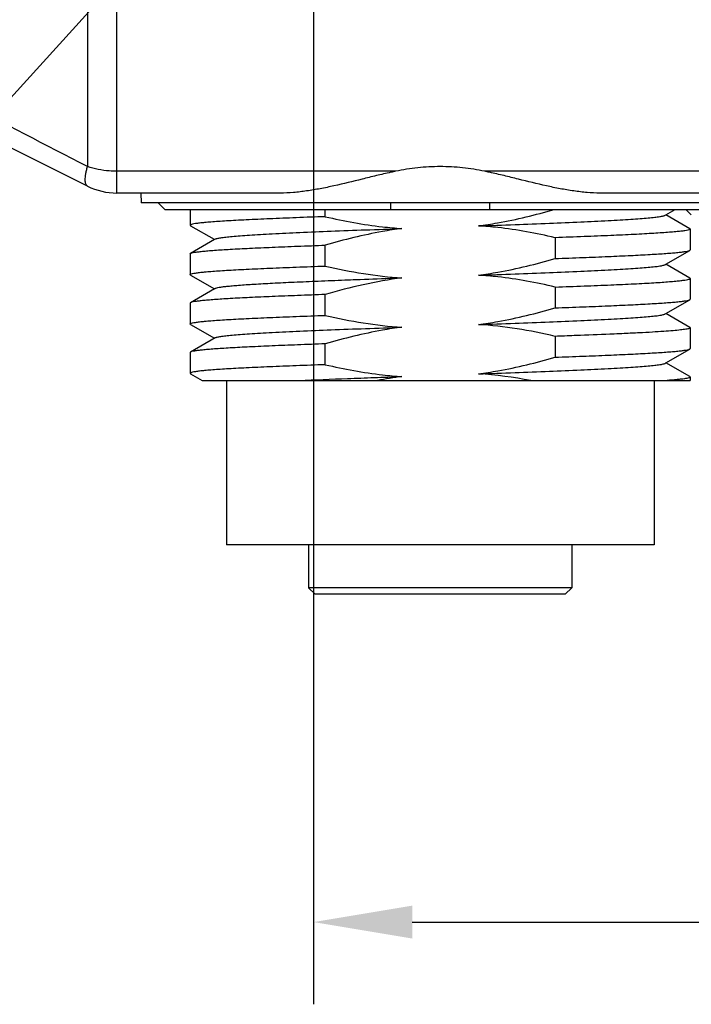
# Model space of a CAD drawing. Header units: millimetres. Extents: x 91 to 530, y 134 to 288.
# Tile 2 of 31: x 119 to 139, y 154 to 184. Entities that reach past the tile are written whole.
import ezdxf

# ---------------------------------------------------------------- set-up
doc = ezdxf.new("R2010")
doc.units = ezdxf.units.MM
doc.header["$LTSCALE"] = 32.67
doc.header["$PDMODE"] = 3
doc.header["$PDSIZE"] = 8
doc.layers.get('0').update_dxf_attribs({"linetype": 'CONTINUOUS'})
doc.layers.get('Defpoints').update_dxf_attribs({"linetype": 'CONTINUOUS'})
doc.layers.add('00_COMPONENTS', color=7, linetype='CONTINUOUS')
doc.layers.add('51__DRAFT_DIMS', color=7, linetype='CONTINUOUS')
doc.styles.get("Standard").update_dxf_attribs({"font": 'Roboto-Regular.ttf'})
doc.dimstyles.new('DIMSTYLE_2', dxfattribs={"dimtxt": 3, "dimasz": 3, "dimexe": 2.5, "dimexo": 0.5, "dimgap": 0.75, "dimtad": 1, "dimdsep": 46, "dimtxsty": 'STANDARD', "dimblk": '_FILLED', "dimblk1": '_FILLED', "dimblk2": '_FILLED', "dimcen": 0.09, "dimclrt": 3, "dimazin": 2, "dimtp": 0.3, "dimtm": 0.3, "dimtfac": 1, "dimtofl": 0, "dimtmove": 0, "dimatfit": 3, "dimldrblk": '_FILLED', "dimfxl": 1, "dimtolj": 1, "dimarcsym": 0})
doc.dimstyles.new('DIMSTYLE_4', dxfattribs={"dimtxt": 3, "dimasz": 3, "dimexe": 2.5, "dimexo": 0.5, "dimtad": 1, "dimdsep": 46, "dimtxsty": 'STANDARD', "dimblk": '_FILLED', "dimblk1": '_FILLED', "dimblk2": '_FILLED', "dimcen": 0.09, "dimclrt": 3, "dimazin": 2, "dimtp": 0.1, "dimtm": 0.1, "dimtfac": 1, "dimtofl": 0, "dimtmove": 0, "dimatfit": 1, "dimldrblk": '_FILLED', "dimfxl": 1, "dimtolj": 1, "dimarcsym": 0})

# ---------------------------------------------------------------- blocks, each defined once
blk = doc.blocks.new('_FILLED')
at = {"color": 0, "linetype": 'ByBlock'}
blk.add_solid([(0, 0), (-1, 0.1667), (-1, -0.1667)], dxfattribs=at)
blk = doc.blocks.new('*D4')
at = {"layer": '51__DRAFT_DIMS', "color": 0, "lineweight": -2}
for p, q in [((127.495, 184.069), (127.495, 153.74)), ((167.195, 184.069), (167.195, 153.74)), ((130.495, 156.24), (164.195, 156.24))]:
    blk.add_line(p, q, dxfattribs=at)
at = {"layer": 'Defpoints', "color": 0}
for p in [(127.495, 184.569), (167.195, 184.569), (167.195, 156.24)]:
    blk.add_point(p, dxfattribs=at)
at = {"layer": '51__DRAFT_DIMS', "color": 0, "linetype": 'ByBlock', "lineweight": -2, "xscale": 3, "yscale": 3, "zscale": 3, "rotation": 180}
blk.add_blockref('_FILLED', (127.495, 156.24), dxfattribs=at)
at = {"layer": '51__DRAFT_DIMS', "color": 0, "linetype": 'ByBlock', "lineweight": -2, "xscale": 3, "yscale": 3, "zscale": 3}
blk.add_blockref('_FILLED', (167.195, 156.24), dxfattribs=at)
at = {"layer": '51__DRAFT_DIMS', "color": 3, "insert": (147.313, 160.99), "char_height": 3, "attachment_point": 2, "line_spacing_factor": 0.9}
blk.add_mtext('\\A1;39.7', dxfattribs=at)
blk = doc.blocks.new('*D6')
at = {"layer": '51__DRAFT_DIMS', "color": 0, "lineweight": -2}
for p in [(126.824, 190.718), (90.507, 175.271)]:
    blk.add_line(p, (112.815, 175.271), dxfattribs=at)
at = {"layer": 'Defpoints', "color": 0}
for p in [(128.839, 192.94), (126.152, 189.977)]:
    blk.add_point(p, dxfattribs=at)
at = {"layer": '51__DRAFT_DIMS', "color": 0, "linetype": 'ByBlock', "lineweight": -2, "xscale": 3, "yscale": 3, "zscale": 3, "rotation": 47.79327112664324}
blk.add_blockref('_FILLED', (128.839, 192.94), dxfattribs=at)
at = {"layer": '51__DRAFT_DIMS', "color": 3, "insert": (105.775, 179.896), "char_height": 3, "attachment_point": 3, "line_spacing_factor": 0.9}
blk.add_mtext('\\A1;{2-M4{\\fgdt;x}4}', dxfattribs=at)

msp = doc.modelspace()

# ---------------------------------------------------------------- linework, layer by layer
at = {"layer": '00_COMPONENTS', "color": 4}
for p, q in [((120.623, 213.347), (120.623, 179.213)), ((121.518, 178.408), (121.518, 212.211)), ((129.992, 179.071), (121.518, 179.071)), ((161.992, 179.071), (132.699, 179.071))]:
    msp.add_line(p, q, dxfattribs=at)
at = {"layer": '00_COMPONENTS', "color": 7}
for p, q in [((120.623, 178.619), (113.045, 182.408)), ((126.487, 178.408), (121.518, 178.408)), ((122.245, 178.408), (122.253, 178.108)), ((158.487, 178.408), (136.204, 178.408)), ((172.438, 178.108), (122.253, 178.108)), ((122.776, 178.108), (122.979, 177.908)), ((122.979, 177.908), (139.712, 177.908)), ((123.745, 177.908), (123.745, 177.429)), ((127.853, 177.69), (127.853, 177.908)), ((129.845, 177.908), (129.845, 178.108)), ((132.845, 178.108), (132.845, 177.908)), ((138.208, 177.745), (138.49, 177.908)), ((138.817, 177.908), (138.979, 177.749)), ((138.183, 177.731), (138.208, 177.745)), ((138.934, 177.325), (138.208, 177.745)), ((123.757, 177.416), (124.472, 177.002)), ((138.945, 177.312), (138.945, 176.678)), ((124.484, 176.995), (123.757, 176.575)), ((124.472, 177.002), (124.484, 176.995)), ((124.509, 177.01), (124.484, 176.995)), ((134.838, 177.051), (134.838, 176.417)), ((127.853, 176.189), (127.853, 176.823)), ((138.207, 176.245), (138.934, 176.665)), ((123.745, 176.562), (123.745, 175.928)), ((138.182, 176.23), (138.207, 176.245)), ((138.934, 175.824), (138.207, 176.245)), ((123.757, 175.915), (124.483, 175.495)), ((128.442, 175.765), (128.45, 175.766)), ((129.821, 175.816), (129.848, 175.817)), ((129.848, 175.817), (130.179, 175.829)), ((138.945, 175.811), (138.945, 175.178)), ((124.483, 175.495), (123.757, 175.075)), ((124.508, 175.509), (124.483, 175.495)), ((134.838, 175.55), (134.838, 174.917)), ((127.853, 174.689), (127.853, 175.323)), ((138.207, 174.745), (138.934, 175.165)), ((123.745, 175.062), (123.745, 174.428)), ((138.183, 174.731), (138.207, 174.745)), ((138.935, 174.324), (138.207, 174.745)), ((123.757, 174.415), (124.484, 173.994)), ((138.945, 174.312), (138.945, 173.678)), ((124.509, 174.009), (123.757, 173.574)), ((134.838, 174.051), (134.838, 173.417)), ((136.949, 174.135), (136.94, 174.134)), ((127.853, 173.189), (127.853, 173.822)), ((138.208, 173.245), (138.934, 173.665)), ((123.745, 173.561), (123.745, 172.928)), ((138.182, 173.23), (138.208, 173.245)), ((138.934, 172.825), (138.208, 173.245)), ((123.757, 172.915), (124.114, 172.708)), ((138.945, 172.811), (138.945, 172.708)), ((124.114, 172.708), (138.945, 172.708)), ((124.845, 172.708), (124.845, 167.708)), ((137.845, 172.708), (137.845, 167.708)), ((137.845, 167.708), (124.845, 167.708)), ((127.345, 167.708), (127.345, 166.408)), ((135.345, 167.708), (135.345, 166.408)), ((127.545, 166.208), (127.345, 166.408)), ((135.345, 166.408), (127.345, 166.408)), ((135.145, 166.208), (127.546, 166.208)), ((135.145, 166.208), (135.345, 166.408))]:
    msp.add_line(p, q, dxfattribs=at)
for centre, radius, start, end in [((132.763, 165.788), 13.569, 101.7849, 102.416), ((129.928, 165.788), 13.569, 77.584, 78.2151), ((121.518, 180.408), 2, 243.4349, 270), ((131.988, 159.271), 13.677, 97.5833, 100.7516)]:
    msp.add_arc(centre, radius, start, end, dxfattribs=at)
at = {"layer": '00_COMPONENTS', "color": 4}
for points, knots in [([(120.623, 179.213), (119.356, 179.867), (116.828, 181.175), (114.304, 182.491), (113.045, 183.151)], [0, 0, 0, 0, 0.50085, 1, 1, 1, 1]), ([(120.623, 178.619), (120.618, 178.622), (120.607, 178.629), (120.587, 178.65), (120.569, 178.687), (120.558, 178.743), (120.554, 178.813), (120.559, 178.896), (120.572, 178.992), (120.594, 179.099), (120.613, 179.174), (120.623, 179.213)], [0, 0, 0, 0, 0.030201, 0.061941, 0.134726, 0.22556, 0.337465, 0.471377, 0.627103, 0.803759, 1, 1, 1, 1]), ([(121.518, 179.071), (121.44, 179.071), (121.138, 179.083), (120.837, 179.141), (120.623, 179.213)], [0, 0, 0, 0, 0.255048, 1, 1, 1, 1])]:
    msp.add_open_spline(points, degree=3, knots=knots, dxfattribs=at)
at = {"layer": '00_COMPONENTS', "color": 7}
for points, knots in [([(129.845, 179.04), (129.698, 179.007), (129.406, 178.938), (128.831, 178.795), (128.264, 178.655), (127.702, 178.538), (127.29, 178.469), (126.886, 178.421), (126.618, 178.408), (126.487, 178.408)], [0, 0, 0, 0, 0.13211, 0.262851, 0.518974, 0.643672, 0.765637, 0.884508, 1, 1, 1, 1]), ([(132.699, 179.071), (132.478, 179.117), (132.028, 179.188), (131.345, 179.225), (130.663, 179.188), (130.213, 179.117), (129.992, 179.071)], [0, 0, 0, 0, 0.249278, 0.5, 0.750722, 1, 1, 1, 1]), ([(136.204, 178.408), (136.072, 178.408), (135.805, 178.421), (135.401, 178.469), (134.989, 178.538), (134.427, 178.655), (133.86, 178.795), (133.285, 178.938), (132.993, 179.007), (132.845, 179.04)], [0, 0, 0, 0, 0.115492, 0.234363, 0.356328, 0.481026, 0.737149, 0.86789, 1, 1, 1, 1]), ([(132.508, 177.411), (132.703, 177.437), (133.478, 177.558), (134.243, 177.743), (134.808, 177.908)], [0, 0, 0, 0, 0.250079, 1, 1, 1, 1]), ([(127.853, 177.69), (127.557, 177.68), (126.993, 177.658), (126.193, 177.626), (125.583, 177.599), (125.148, 177.577), (124.863, 177.561), (124.609, 177.544), (124.386, 177.528), (124.196, 177.511), (124.039, 177.495), (123.916, 177.48), (123.827, 177.465), (123.775, 177.451), (123.751, 177.44), (123.745, 177.432), (123.745, 177.429)], [0, 0, 0, 0, 0.215189, 0.410592, 0.582572, 0.658764, 0.727945, 0.789797, 0.844035, 0.890412, 0.928716, 0.958786, 0.980527, 0.993977, 0.99775, 1, 1, 1, 1]), ([(127.853, 177.69), (128.426, 177.554), (129.201, 177.412), (129.983, 177.342), (130.18, 177.329)], [0, 0, 0, 0, 0.749903, 1, 1, 1, 1]), ([(132.511, 177.411), (132.881, 177.424), (133.6, 177.45), (134.636, 177.489), (135.579, 177.529), (136.296, 177.563), (136.804, 177.59), (137.129, 177.609), (137.413, 177.629), (137.654, 177.649), (137.852, 177.669), (138.004, 177.688), (138.102, 177.705), (138.157, 177.719), (138.176, 177.727), (138.183, 177.731)], [0, 0, 0, 0, 0.195281, 0.379331, 0.546959, 0.693661, 0.757854, 0.815285, 0.865506, 0.908211, 0.943184, 0.970226, 0.989159, 0.995575, 1, 1, 1, 1]), ([(123.745, 177.429), (123.745, 177.428), (123.747, 177.422), (123.753, 177.418), (123.757, 177.416)], [0, 0, 0, 0, 0.18671, 1, 1, 1, 1]), ([(124.509, 177.01), (124.516, 177.014), (124.536, 177.022), (124.59, 177.036), (124.688, 177.053), (124.841, 177.072), (125.039, 177.091), (125.281, 177.111), (125.566, 177.131), (125.891, 177.151), (126.398, 177.178), (127.114, 177.211), (128.058, 177.251), (129.092, 177.291), (129.81, 177.316), (130.179, 177.329)], [0, 0, 0, 0, 0.004422, 0.010821, 0.029743, 0.056847, 0.091988, 0.134889, 0.185211, 0.242596, 0.306676, 0.453328, 0.621048, 0.80494, 1, 1, 1, 1]), ([(130.18, 177.329), (129.983, 177.303), (129.198, 177.18), (128.424, 176.99), (127.853, 176.823)], [0, 0, 0, 0, 0.250079, 1, 1, 1, 1]), ([(134.838, 177.051), (134.264, 177.187), (133.488, 177.329), (132.704, 177.399), (132.508, 177.411)], [0, 0, 0, 0, 0.749901, 1, 1, 1, 1]), ([(138.945, 177.312), (138.945, 177.309), (138.94, 177.301), (138.916, 177.289), (138.863, 177.276), (138.775, 177.26), (138.652, 177.245), (138.495, 177.229), (138.305, 177.213), (138.082, 177.197), (137.828, 177.181), (137.543, 177.164), (137.108, 177.142), (136.498, 177.114), (135.698, 177.082), (135.134, 177.061), (134.838, 177.051)], [0, 0, 0, 0, 0.002252, 0.006033, 0.019506, 0.041263, 0.071341, 0.109641, 0.156009, 0.210239, 0.272084, 0.341262, 0.417454, 0.589427, 0.784826, 1, 1, 1, 1]), ([(138.934, 177.325), (138.936, 177.324), (138.941, 177.321), (138.945, 177.316), (138.945, 177.312)], [0, 0, 0, 0, 0.33683, 1, 1, 1, 1]), ([(123.757, 176.575), (123.762, 176.578), (123.776, 176.584), (123.816, 176.595), (123.884, 176.608), (123.991, 176.623), (124.128, 176.638), (124.295, 176.654), (124.577, 176.676), (124.999, 176.702), (125.584, 176.732), (126.265, 176.763), (127.033, 176.793), (127.571, 176.813), (127.853, 176.823)], [0, 0, 0, 0, 0.004653, 0.011128, 0.029696, 0.055813, 0.089424, 0.130412, 0.178615, 0.29585, 0.439199, 0.606266, 0.794251, 1, 1, 1, 1]), ([(134.838, 176.417), (135.12, 176.427), (135.659, 176.447), (136.426, 176.477), (137.108, 176.508), (137.617, 176.534), (137.974, 176.556), (138.2, 176.571), (138.397, 176.586), (138.564, 176.602), (138.701, 176.617), (138.807, 176.632), (138.876, 176.645), (138.915, 176.656), (138.929, 176.662), (138.934, 176.665)], [0, 0, 0, 0, 0.205818, 0.393874, 0.560975, 0.704344, 0.76636, 0.821574, 0.869765, 0.910729, 0.944314, 0.970397, 0.988924, 0.995374, 1, 1, 1, 1]), ([(138.934, 176.665), (138.936, 176.666), (138.941, 176.669), (138.945, 176.674), (138.945, 176.678)], [0, 0, 0, 0, 0.336234, 1, 1, 1, 1]), ([(123.745, 176.562), (123.745, 176.563), (123.747, 176.569), (123.753, 176.573), (123.757, 176.575)], [0, 0, 0, 0, 0.187759, 1, 1, 1, 1]), ([(132.511, 175.911), (132.708, 175.937), (133.493, 176.06), (134.266, 176.249), (134.838, 176.417)], [0, 0, 0, 0, 0.25008, 1, 1, 1, 1]), ([(123.745, 175.928), (123.745, 175.931), (123.751, 175.939), (123.775, 175.95), (123.827, 175.964), (123.916, 175.979), (124.039, 175.995), (124.196, 176.011), (124.386, 176.027), (124.609, 176.043), (124.863, 176.059), (125.148, 176.076), (125.583, 176.098), (126.193, 176.126), (126.993, 176.158), (127.557, 176.179), (127.853, 176.189)], [0, 0, 0, 0, 0.00225, 0.00603, 0.019503, 0.041259, 0.071338, 0.109638, 0.156008, 0.210238, 0.272083, 0.341261, 0.417453, 0.589426, 0.784825, 1, 1, 1, 1]), ([(127.853, 176.189), (128.236, 176.098), (129.008, 175.943), (129.79, 175.854), (130.183, 175.829)], [0, 0, 0, 0, 0.500021, 1, 1, 1, 1]), ([(132.512, 175.911), (132.881, 175.924), (133.599, 175.949), (134.634, 175.988), (135.578, 176.028), (136.294, 176.062), (136.801, 176.089), (137.126, 176.109), (137.411, 176.129), (137.653, 176.149), (137.851, 176.168), (138.003, 176.187), (138.101, 176.204), (138.156, 176.219), (138.175, 176.226), (138.182, 176.23)], [0, 0, 0, 0, 0.19514, 0.379115, 0.546846, 0.693434, 0.757542, 0.814957, 0.86528, 0.908165, 0.943267, 0.970298, 0.989167, 0.995567, 1, 1, 1, 1]), ([(123.757, 175.915), (123.755, 175.916), (123.75, 175.919), (123.745, 175.924), (123.745, 175.928)], [0, 0, 0, 0, 0.336715, 1, 1, 1, 1]), ([(124.508, 175.509), (124.521, 175.517), (124.561, 175.529), (124.635, 175.544), (124.739, 175.559), (124.873, 175.575), (125.035, 175.59), (125.307, 175.613), (125.714, 175.641), (126.276, 175.672), (126.929, 175.703), (127.661, 175.734), (128.174, 175.755), (128.442, 175.765)], [0, 0, 0, 0, 0.011672, 0.030852, 0.05756, 0.091686, 0.133093, 0.18163, 0.299313, 0.442848, 0.609601, 0.7964, 1, 1, 1, 1]), ([(130.183, 175.829), (129.789, 175.777), (129.005, 175.636), (128.235, 175.435), (127.853, 175.323)], [0, 0, 0, 0, 0.499982, 1, 1, 1, 1]), ([(128.45, 175.766), (128.561, 175.77), (129.018, 175.788), (129.475, 175.804), (129.821, 175.816)], [0, 0, 0, 0, 0.242805, 1, 1, 1, 1]), ([(134.838, 175.55), (134.265, 175.686), (133.49, 175.828), (132.707, 175.898), (132.511, 175.911)], [0, 0, 0, 0, 0.749903, 1, 1, 1, 1]), ([(134.838, 175.55), (135.134, 175.56), (135.698, 175.582), (136.498, 175.614), (137.108, 175.641), (137.543, 175.663), (137.828, 175.679), (138.082, 175.696), (138.305, 175.713), (138.495, 175.729), (138.652, 175.745), (138.775, 175.761), (138.863, 175.775), (138.916, 175.789), (138.94, 175.8), (138.945, 175.808), (138.945, 175.811)], [0, 0, 0, 0, 0.215185, 0.410594, 0.58257, 0.658764, 0.727945, 0.789799, 0.84404, 0.890417, 0.928717, 0.958785, 0.980519, 0.993965, 0.997739, 1, 1, 1, 1]), ([(138.945, 175.811), (138.945, 175.812), (138.944, 175.818), (138.938, 175.822), (138.934, 175.824)], [0, 0, 0, 0, 0.186992, 1, 1, 1, 1]), ([(127.853, 175.323), (127.572, 175.312), (127.033, 175.293), (126.266, 175.262), (125.584, 175.232), (125.075, 175.206), (124.719, 175.184), (124.493, 175.169), (124.296, 175.153), (124.128, 175.138), (123.991, 175.123), (123.885, 175.108), (123.816, 175.095), (123.777, 175.084), (123.762, 175.078), (123.757, 175.075)], [0, 0, 0, 0, 0.205694, 0.393652, 0.560688, 0.704029, 0.766047, 0.821272, 0.869485, 0.910484, 0.944114, 0.970254, 0.988848, 0.995336, 1, 1, 1, 1]), ([(134.838, 174.917), (135.12, 174.927), (135.658, 174.947), (136.426, 174.977), (137.107, 175.008), (137.617, 175.034), (137.973, 175.056), (138.199, 175.071), (138.396, 175.086), (138.563, 175.102), (138.7, 175.117), (138.807, 175.132), (138.876, 175.145), (138.915, 175.156), (138.929, 175.162), (138.934, 175.165)], [0, 0, 0, 0, 0.205761, 0.393772, 0.560844, 0.704201, 0.766217, 0.821436, 0.869636, 0.910615, 0.94422, 0.970329, 0.988887, 0.995356, 1, 1, 1, 1]), ([(138.934, 175.165), (138.936, 175.166), (138.941, 175.169), (138.945, 175.174), (138.945, 175.178)], [0, 0, 0, 0, 0.336608, 1, 1, 1, 1]), ([(123.757, 175.075), (123.755, 175.074), (123.75, 175.071), (123.745, 175.066), (123.745, 175.062)], [0, 0, 0, 0, 0.337355, 1, 1, 1, 1]), ([(132.508, 174.41), (132.705, 174.436), (133.491, 174.559), (134.266, 174.749), (134.838, 174.917)], [0, 0, 0, 0, 0.250079, 1, 1, 1, 1]), ([(123.745, 174.428), (123.745, 174.431), (123.751, 174.439), (123.775, 174.45), (123.827, 174.464), (123.916, 174.479), (124.039, 174.495), (124.196, 174.511), (124.386, 174.527), (124.609, 174.543), (124.863, 174.559), (125.148, 174.576), (125.583, 174.598), (126.193, 174.626), (126.993, 174.658), (127.557, 174.679), (127.853, 174.689)], [0, 0, 0, 0, 0.002249, 0.006031, 0.019505, 0.041264, 0.071343, 0.109644, 0.156013, 0.210242, 0.272087, 0.341264, 0.417455, 0.589428, 0.784827, 1, 1, 1, 1]), ([(127.853, 174.689), (128.235, 174.598), (129.006, 174.443), (129.788, 174.354), (130.18, 174.329)], [0, 0, 0, 0, 0.500021, 1, 1, 1, 1]), ([(132.512, 174.41), (132.881, 174.424), (133.599, 174.45), (134.634, 174.489), (135.577, 174.528), (136.293, 174.562), (136.801, 174.59), (137.126, 174.609), (137.41, 174.629), (137.652, 174.648), (137.85, 174.668), (138.003, 174.687), (138.101, 174.704), (138.156, 174.719), (138.176, 174.726), (138.183, 174.731)], [0, 0, 0, 0, 0.195127, 0.379022, 0.546574, 0.693259, 0.757436, 0.814821, 0.865049, 0.907831, 0.942893, 0.970025, 0.989074, 0.99554, 1, 1, 1, 1]), ([(123.757, 174.415), (123.755, 174.416), (123.75, 174.419), (123.745, 174.424), (123.745, 174.428)], [0, 0, 0, 0, 0.336215, 1, 1, 1, 1]), ([(124.509, 174.009), (124.516, 174.013), (124.536, 174.021), (124.59, 174.036), (124.688, 174.053), (124.84, 174.072), (125.039, 174.091), (125.281, 174.111), (125.566, 174.13), (125.891, 174.15), (126.398, 174.178), (127.114, 174.212), (128.057, 174.251), (129.092, 174.29), (129.81, 174.316), (130.179, 174.329)], [0, 0, 0, 0, 0.004461, 0.010892, 0.029813, 0.056866, 0.09198, 0.134882, 0.185213, 0.242623, 0.306732, 0.453305, 0.620996, 0.804921, 1, 1, 1, 1]), ([(130.18, 174.329), (129.983, 174.303), (129.198, 174.18), (128.425, 173.989), (127.853, 173.822)], [0, 0, 0, 0, 0.250078, 1, 1, 1, 1]), ([(134.838, 174.051), (134.455, 174.142), (133.683, 174.297), (132.901, 174.385), (132.508, 174.41)], [0, 0, 0, 0, 0.500018, 1, 1, 1, 1]), ([(138.945, 174.312), (138.945, 174.307), (138.938, 174.3), (138.926, 174.294), (138.904, 174.286), (138.867, 174.277), (138.781, 174.261), (138.633, 174.242), (138.409, 174.221), (138.124, 174.199), (137.781, 174.177), (137.383, 174.155), (137.099, 174.142), (136.949, 174.135)], [0, 0, 0, 0, 0.006833, 0.012599, 0.020208, 0.041189, 0.069996, 0.151154, 0.263294, 0.405562, 0.576769, 0.775474, 1, 1, 1, 1]), ([(138.935, 174.324), (138.936, 174.323), (138.941, 174.32), (138.945, 174.315), (138.945, 174.312)], [0, 0, 0, 0, 0.334136, 1, 1, 1, 1]), ([(135.607, 174.079), (135.545, 174.076), (135.289, 174.067), (135.032, 174.057), (134.838, 174.051)], [0, 0, 0, 0, 0.24343, 1, 1, 1, 1]), ([(136.941, 174.134), (136.839, 174.13), (136.394, 174.11), (135.95, 174.092), (135.607, 174.079)], [0, 0, 0, 0, 0.230803, 1, 1, 1, 1]), ([(127.853, 173.822), (127.571, 173.812), (127.033, 173.792), (126.265, 173.762), (125.584, 173.731), (125.074, 173.705), (124.718, 173.683), (124.492, 173.668), (124.295, 173.653), (124.128, 173.637), (123.99, 173.622), (123.884, 173.607), (123.815, 173.594), (123.776, 173.583), (123.762, 173.577), (123.757, 173.574)], [0, 0, 0, 0, 0.205757, 0.393766, 0.560837, 0.704192, 0.766208, 0.821427, 0.869628, 0.910609, 0.944215, 0.970326, 0.988886, 0.995355, 1, 1, 1, 1]), ([(134.838, 173.417), (135.12, 173.427), (135.658, 173.447), (136.426, 173.477), (137.107, 173.508), (137.617, 173.534), (137.973, 173.556), (138.199, 173.571), (138.396, 173.586), (138.563, 173.602), (138.701, 173.617), (138.807, 173.632), (138.876, 173.645), (138.915, 173.656), (138.929, 173.662), (138.934, 173.665)], [0, 0, 0, 0, 0.205763, 0.393776, 0.560849, 0.704205, 0.766221, 0.821439, 0.869639, 0.910618, 0.944222, 0.970331, 0.988888, 0.995356, 1, 1, 1, 1]), ([(138.934, 173.665), (138.936, 173.666), (138.941, 173.669), (138.945, 173.674), (138.945, 173.678)], [0, 0, 0, 0, 0.336693, 1, 1, 1, 1]), ([(123.757, 173.574), (123.755, 173.573), (123.75, 173.57), (123.745, 173.565), (123.745, 173.561)], [0, 0, 0, 0, 0.336725, 1, 1, 1, 1]), ([(132.511, 172.911), (132.708, 172.937), (133.493, 173.06), (134.266, 173.249), (134.838, 173.417)], [0, 0, 0, 0, 0.250079, 1, 1, 1, 1]), ([(127.853, 173.189), (127.557, 173.179), (126.993, 173.158), (126.193, 173.126), (125.583, 173.098), (125.148, 173.076), (124.863, 173.059), (124.609, 173.043), (124.386, 173.027), (124.196, 173.011), (124.039, 172.995), (123.916, 172.979), (123.827, 172.964), (123.775, 172.95), (123.751, 172.939), (123.745, 172.931), (123.745, 172.928)], [0, 0, 0, 0, 0.215177, 0.410569, 0.582545, 0.658736, 0.727914, 0.789759, 0.843987, 0.890353, 0.928655, 0.958733, 0.98049, 0.993959, 0.997743, 1, 1, 1, 1]), ([(127.853, 173.189), (128.427, 173.053), (129.203, 172.911), (129.987, 172.841), (130.183, 172.829)], [0, 0, 0, 0, 0.749901, 1, 1, 1, 1]), ([(132.512, 172.911), (132.881, 172.924), (133.599, 172.949), (134.634, 172.989), (135.577, 173.028), (136.293, 173.061), (136.8, 173.089), (137.125, 173.109), (137.41, 173.129), (137.653, 173.149), (137.85, 173.168), (138.003, 173.187), (138.101, 173.204), (138.155, 173.218), (138.175, 173.226), (138.182, 173.23)], [0, 0, 0, 0, 0.195093, 0.379072, 0.546729, 0.693282, 0.757406, 0.814862, 0.865229, 0.908096, 0.943137, 0.970171, 0.989098, 0.995532, 1, 1, 1, 1]), ([(123.745, 172.928), (123.745, 172.927), (123.747, 172.921), (123.753, 172.917), (123.757, 172.915)], [0, 0, 0, 0, 0.188223, 1, 1, 1, 1]), ([(127.054, 172.708), (127.545, 172.73), (128.306, 172.761), (129.206, 172.794), (129.757, 172.814), (130.038, 172.824), (130.179, 172.829)], [0, 0, 0, 0, 0.471284, 0.730575, 0.864302, 1, 1, 1, 1]), ([(138.945, 172.812), (138.945, 172.806), (138.934, 172.799), (138.919, 172.792), (138.889, 172.782), (138.838, 172.772), (138.76, 172.759), (138.661, 172.746), (138.486, 172.728), (138.344, 172.716), (138.242, 172.708)], [0, 0, 0, 0, 0.023728, 0.045142, 0.073786, 0.153453, 0.263288, 0.403228, 0.573044, 1, 1, 1, 1]), ([(138.934, 172.825), (138.935, 172.824), (138.94, 172.821), (138.945, 172.816), (138.945, 172.812)], [0, 0, 0, 0, 0.339865, 1, 1, 1, 1])]:
    msp.add_open_spline(points, degree=3, knots=knots, dxfattribs=at)
msp.add_open_spline([(134.096, 172.708), (133.572, 172.806), (133.042, 172.876), (132.511, 172.911)], degree=3, dxfattribs=at)

# ---------------------------------------------------------------- dimensions: what is measured, and where the dimension line sits
at = {"layer": '51__DRAFT_DIMS', "color": 4}
dim = msp.add_diameter_dim_2p(p1=(126.152, 189.977), p2=(128.839, 192.94), text='{2-M<>{\\fgdt;x}4}', dimstyle='DIMSTYLE_4', override={"dimtih": 1, "dimtoh": 1, "dimpost": '<>'}, dxfattribs=at)
dim.commit()
dim.dimension.update_dxf_attribs({"geometry": '*D6', "text_midpoint": (98.141, 175.271), "dimtype": 163})
dim = msp.add_linear_dim(base=(167.195, 156.24), p1=(127.495, 184.569), p2=(167.195, 184.569), dimstyle='DIMSTYLE_2', dxfattribs=at)
dim.commit()
dim.dimension.update_dxf_attribs({"geometry": '*D4', "text_midpoint": (147.313, 156.24), "dimtype": 160})

doc.saveas('drawing.dxf')
